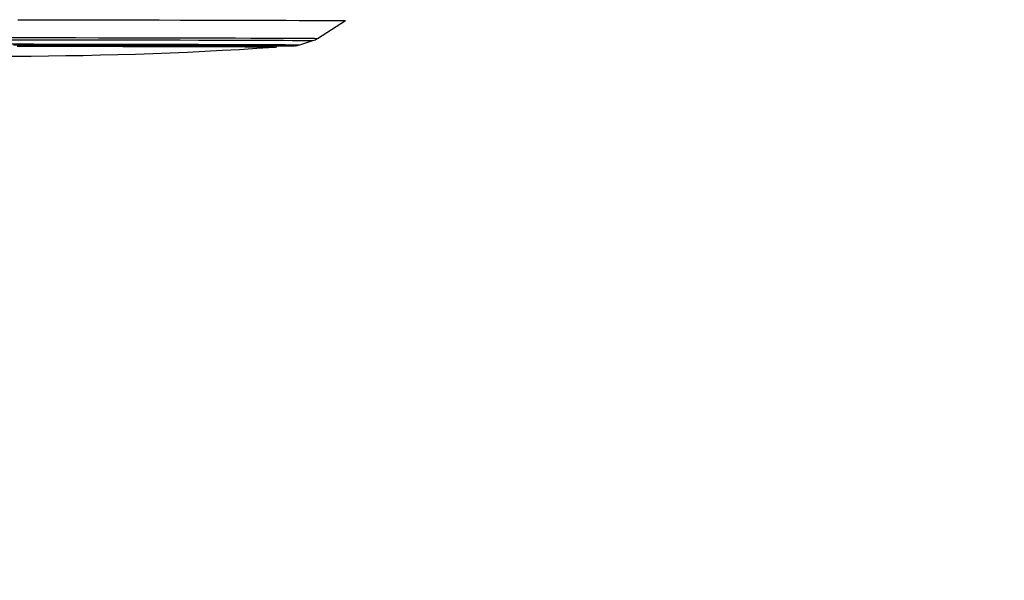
# Paper-space layout '3M DUO In Ground Anchor' of a CAD drawing. Header units: millimetres. Extents: x 10 to 10335, y 20 to 7920.
# Tile 9 of 116: x 2090 to 2290, y 2901 to 3015. Entities that reach past the tile are written whole.
import ezdxf

# ---------------------------------------------------------------- set-up
doc = ezdxf.new("R2010")
doc.units = ezdxf.units.MM
doc.layers.add('COMPONENT_GEOMETRY', color=7, linetype='Continuous')
doc.styles.add('SLDTEXTSTYLE0', font='TXT', dxfattribs={"width": 0.75})
doc.dimstyles.new('SLDDIMSTYLE0', dxfattribs={"dimtxt": 75, "dimasz": 3.302, "dimexe": 0, "dimexo": 0.0625, "dimgap": 18.75, "dimtad": 0, "dimtih": 1, "dimtoh": 1, "dimdec": 1, "dimrnd": 1e-09, "dimzin": 12, "dimdsep": 46, "dimtxsty": 'SLDTEXTSTYLE0', "dimsah": 1, "dimcen": 0.09, "dimadec": 0, "dimazin": 3, "dimtfac": 1, "dimtdec": 1, "dimtofl": 0, "dimtmove": 0, "dimatfit": 3, "dimfxl": 1, "dimfrac": 2, "dimtolj": 1, "dimtzin": 12, "dimarcsym": 0})
doc.dimstyles.new('SLDDIMSTYLE1', dxfattribs={"dimtxt": 75, "dimasz": 3.302, "dimexe": 0, "dimexo": 0.0625, "dimgap": 18.75, "dimtad": 0, "dimtih": 1, "dimtoh": 1, "dimdec": 0, "dimrnd": 1e-09, "dimzin": 12, "dimdsep": 46, "dimtxsty": 'SLDTEXTSTYLE0', "dimsah": 1, "dimcen": 0.09, "dimadec": 0, "dimazin": 3, "dimtfac": 1, "dimtdec": 0, "dimtofl": 0, "dimtmove": 0, "dimatfit": 3, "dimfxl": 1, "dimfrac": 2, "dimtolj": 1, "dimtzin": 12, "dimarcsym": 0})

# ---------------------------------------------------------------- blocks, each defined once
blk = doc.blocks.new('_D_22')
at = {"layer": 'COMPONENT_GEOMETRY', "color": 7}
for p, q in [((639.01, 3169.17), (6134.31, 3169.17)), ((6131.14, 3169.17), (6131.14, 2114.82)), ((6131.14, 941.4), (6131.14, 1995.75)), ((3715.96, 941.4), (6134.31, 941.4))]:
    blk.add_line(p, q, dxfattribs=at)
for points in [[(6131.14, 3169.17), (6130.63, 3165.87), (6131.65, 3165.87)], [(6131.14, 941.4), (6131.65, 944.7), (6130.63, 944.7)]]:
    blk.add_solid(points, dxfattribs=at)
at = {"layer": 'COMPONENT_GEOMETRY', "color": 7, "insert": (6020.31, 2092.43), "char_height": 75, "attachment_point": 1, "style": 'SLDTEXTSTYLE0'}
blk.add_mtext('2228', dxfattribs=at)
blk = doc.blocks.new('_D_23')
at = {"layer": 'COMPONENT_GEOMETRY', "color": 7}
for p, q in [((3604.43, 3861.9), (417.24, 3861.9)), ((420.41, 3861.9), (420.41, 2461.18)), ((420.41, 941.4), (420.41, 2342.12)), ((3515.42, 941.4), (417.24, 941.4))]:
    blk.add_line(p, q, dxfattribs=at)
for points in [[(420.41, 3861.9), (419.9, 3858.6), (420.92, 3858.6)], [(420.41, 941.4), (420.92, 944.7), (419.9, 944.7)]]:
    blk.add_solid(points, dxfattribs=at)
at = {"layer": 'COMPONENT_GEOMETRY', "color": 7, "insert": (268.02, 2438.8), "char_height": 75, "attachment_point": 1, "style": 'SLDTEXTSTYLE0'}
blk.add_mtext('2920.5', dxfattribs=at)

psp = doc.layouts.new('3M DUO In Ground Anchor')

# ---------------------------------------------------------------- linework, layer by layer
at = {"color": 7, "linetype": 'Continuous', "lineweight": 25}
for p, q in [((2150.72, 3011.53), (2156.38, 3015.14)), ((2147.14, 3010.24), (2149.8, 3011.1))]:
    psp.add_line(p, q, dxfattribs=at)
at = {"color": 7, "linetype": 'Continuous', "lineweight": 25, "flags": 128}
for points in [[(2089.84, 3015.33), (2094.82, 3015.32), (2099.76, 3015.31), (2104.62, 3015.3), (2109.39, 3015.3), (2114.04, 3015.29), (2118.55, 3015.28), (2122.89, 3015.27), (2127.05, 3015.26), (2131, 3015.25), (2134.72, 3015.24), (2138.19, 3015.23), (2141.41, 3015.22), (2144.34, 3015.21), (2146.99, 3015.2), (2149.32, 3015.19), (2151.34, 3015.18), (2153.03, 3015.18), (2154.38, 3015.17), (2155.39, 3015.16), (2156.05, 3015.15), (2156.36, 3015.15), (2156.38, 3015.14)], [(2088.93, 3010.2), (2093.54, 3010.2), (2098.1, 3010.19), (2102.59, 3010.18), (2106.97, 3010.17), (2111.23, 3010.17), (2115.34, 3010.16), (2119.28, 3010.15), (2123.02, 3010.14), (2126.53, 3010.13), (2129.81, 3010.12), (2132.82, 3010.11), (2135.56, 3010.11), (2138, 3010.1), (2140.13, 3010.09), (2141.94, 3010.08), (2143.43, 3010.07), (2144.57, 3010.06), (2145.36, 3010.06), (2145.8, 3010.05), (2145.9, 3010.05)], [(2141.95, 3009.74), (2141.95, 3009.74), (2141.84, 3009.74), (2141.38, 3009.75), (2140.56, 3009.76), (2139.39, 3009.76), (2137.88, 3009.77), (2136.04, 3009.78), (2133.88, 3009.79), (2131.42, 3009.8), (2128.66, 3009.81), (2125.63, 3009.81), (2122.35, 3009.82), (2118.83, 3009.83), (2115.1, 3009.84), (2111.19, 3009.85), (2107.11, 3009.86), (2102.89, 3009.86), (2098.57, 3009.87), (2094.16, 3009.88), (2089.69, 3009.88)], [(2089.97, 3010.2), (2094.45, 3010.19), (2098.88, 3010.18), (2103.22, 3010.18), (2107.46, 3010.17), (2111.56, 3010.16), (2115.5, 3010.15), (2119.25, 3010.14), (2122.8, 3010.14), (2126.11, 3010.13), (2129.18, 3010.12), (2131.97, 3010.11), (2134.48, 3010.1), (2136.69, 3010.09), (2138.58, 3010.09), (2140.14, 3010.08), (2141.37, 3010.07), (2142.25, 3010.06), (2142.78, 3010.06), (2142.95, 3010.05), (2142.95, 3010.05)]]:
    psp.add_lwpolyline(points, dxfattribs=at)
at = {"color": 8, "linetype": 'Continuous', "lineweight": 25, "flags": 128}
for points in [[(2087.24, 3011.27), (2091.99, 3011.27), (2096.7, 3011.26), (2101.34, 3011.25), (2105.91, 3011.24), (2110.36, 3011.23), (2114.67, 3011.23), (2118.82, 3011.22), (2122.8, 3011.21), (2126.57, 3011.2), (2130.11, 3011.19), (2133.41, 3011.18), (2136.45, 3011.17), (2139.21, 3011.16), (2141.67, 3011.15), (2143.83, 3011.15), (2145.67, 3011.14), (2147.18, 3011.13), (2148.36, 3011.12), (2149.19, 3011.11), (2149.67, 3011.11), (2149.8, 3011.1)], [(2087.27, 3011.71), (2092.08, 3011.7), (2096.86, 3011.69), (2101.57, 3011.69), (2106.2, 3011.68), (2110.71, 3011.67), (2115.09, 3011.66), (2119.3, 3011.65), (2123.33, 3011.64), (2127.15, 3011.63), (2130.75, 3011.62), (2134.09, 3011.62), (2137.18, 3011.61), (2139.97, 3011.6), (2142.48, 3011.59), (2144.67, 3011.58), (2146.53, 3011.57), (2148.07, 3011.56), (2149.26, 3011.56), (2150.1, 3011.55), (2150.59, 3011.54), (2150.72, 3011.53)], [(2088.37, 3010.4), (2093.02, 3010.4), (2097.63, 3010.39), (2102.17, 3010.38), (2106.61, 3010.37), (2110.94, 3010.36), (2115.11, 3010.36), (2119.12, 3010.35), (2122.93, 3010.34), (2126.53, 3010.33), (2129.89, 3010.32), (2133, 3010.31), (2135.84, 3010.3), (2138.38, 3010.29), (2140.63, 3010.29), (2142.56, 3010.28), (2144.16, 3010.27), (2145.42, 3010.26), (2146.34, 3010.25), (2146.92, 3010.25), (2147.14, 3010.24), (2147.14, 3010.24)], [(2145.9, 3010.05), (2145.89, 3010.04), (2145.88, 3010.04)]]:
    psp.add_lwpolyline(points, dxfattribs=at)
at = {"color": 7, "linetype": 'Continuous', "lineweight": 25}
for centre, radius, start, end in [((2086.59, 3854.71), 846.78, 266.09752, 273.74842), ((2143.07, 3211.6), 201.58, 269.9104, 270.8)]:
    psp.add_arc(centre, radius, start, end, dxfattribs=at)
for points, knots in [([(2149.8, 3011.11), (2149.95, 3011.15), (2150.26, 3011.25), (2150.52, 3011.44), (2150.66, 3011.53)], [0, 0, 0, 0, 0.488233, 1, 1, 1, 1]), ([(2141.94, 3009.74), (2141.94, 3009.74), (2141.95, 3009.74), (2141.98, 3009.74), (2142.08, 3009.75), (2142.21, 3009.78), (2142.38, 3009.86), (2142.53, 3009.94), (2142.6, 3010.03), (2142.61, 3010.04)], [0, 0, 0, 0, 0.033012, 0.430078, 0.592242, 0.681149, 0.797802, 0.970828, 1, 1, 1, 1]), ([(2146.07, 3010.05), (2146.08, 3010.05), (2146.1, 3010.05), (2146.18, 3010.05), (2146.37, 3010.07), (2146.64, 3010.11), (2146.87, 3010.17), (2146.99, 3010.2)], [0, 0, 0, 0, 0.037436, 0.414619, 0.605448, 0.776267, 1, 1, 1, 1])]:
    psp.add_open_spline(points, degree=3, knots=knots, dxfattribs=at)

# ---------------------------------------------------------------- dimensions: what is measured, and where the dimension line sits
at = {"layer": 'COMPONENT_GEOMETRY', "color": 7}
for base, p1, p2, dimstyle, picture, middle in [((420.41, 941.4), (3605.7, 3861.9), (3516.69, 941.4), 'SLDDIMSTYLE0', '_D_23', (420.41, 2401.65)), ((6131.14, 941.4), (637.74, 3169.17), (3714.69, 941.4), 'SLDDIMSTYLE1', '_D_22', (6131.14, 2055.29))]:
    dim = psp.add_linear_dim(base=base, p1=p1, p2=p2, angle=90, dimstyle=dimstyle, dxfattribs=at)
    dim.commit()
    dim.dimension.update_dxf_attribs({"geometry": picture, "text_midpoint": middle, "dimtype": 160})

doc.saveas('drawing.dxf')
